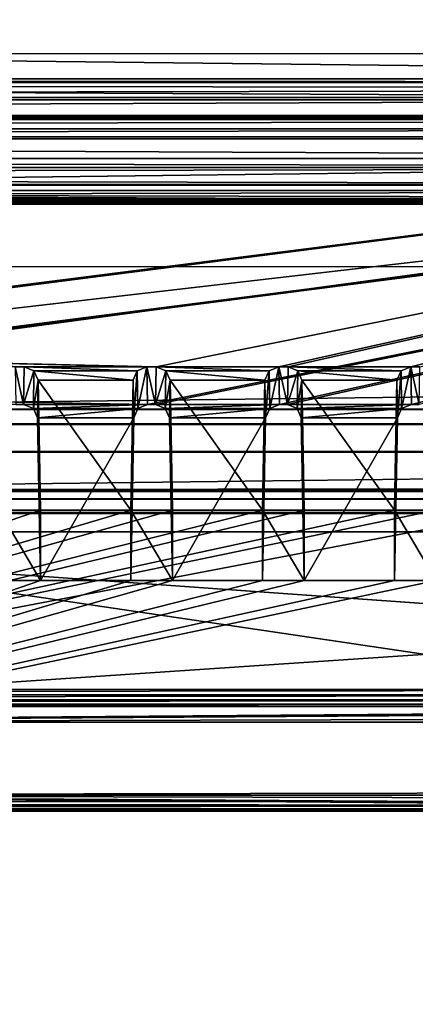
# Model space of a CAD drawing. Header units: metres. Extents: x -900 to 900, y -400 to 400.
# Tile 110 of 249: x 22 to 37, y -358 to -323. Entities that reach past the tile are written whole.
import ezdxf

# ---------------------------------------------------------------- set-up
doc = ezdxf.new("R2010")
doc.units = ezdxf.units.M

msp = doc.modelspace()

# ---------------------------------------------------------------- linework, layer by layer
at = {"layer": 'top'}
for points in [[(595.563232, -316.069458, -194.253784), (630.614258, -323.59021, -140.376694), (0.734328, -316.937622, -187.84668)], [(0.734328, -316.937622, -187.84668), (630.614258, -323.59021, -140.376694), (0.734328, -324.139069, -136.580261)], [(666.453735, -328.820679, -84.915321), (633.091248, -321.170898, -136.144333), (0.734328, -328.82077, -84.914734)], [(0.734328, -328.82077, -84.914734), (633.091248, -321.170898, -136.144333), (0.734328, -321.171021, -136.143509)], [(630.614258, -323.59021, -140.376694), (665.669434, -331.601166, -86.573021), (0.734328, -324.139069, -136.580261)], [(0.734328, -324.139069, -136.580261), (665.669434, -331.601166, -86.573021), (0.734328, -331.784698, -85.378685)], [(0.734328, -336.912384, -33.767075), (666.453735, -328.820679, -84.915321), (0.734328, -328.82077, -84.914734)], [(0.734328, -336.912384, -33.767075), (699.821045, -336.912384, -33.767075), (666.453735, -328.820679, -84.915321)], [(665.669434, -331.601166, -86.573021), (0.734328, -339.873474, -34.248688), (0.734328, -331.784698, -85.378685)], [(665.669434, -331.601166, -86.573021), (699.821045, -339.873474, -34.248688), (0.734328, -339.873474, -34.248688)], [(699.821045, -336.912384, -33.767075), (0.734328, -336.912384, -33.767075), (699.821045, -337.267792, -32.492775)], [(0.734328, -336.912384, -33.767075), (0.734328, -337.447784, -32.089329), (699.821045, -337.267792, -32.492775)], [(699.821045, -337.267792, -32.492775), (0.734328, -337.447784, -32.089329), (699.821045, -337.89444, -31.327679)], [(0.734328, -337.447784, -32.089329), (0.734328, -338.448273, -30.640034), (699.821045, -337.89444, -31.327679)], [(699.821045, -337.89444, -31.327679), (0.734328, -338.448273, -30.640034), (699.821045, -338.761719, -30.328711)], [(0.734328, -338.448273, -30.640034), (0.734328, -339.827301, -29.544678), (699.821045, -338.761719, -30.328711)], [(699.821045, -338.761719, -30.328711), (0.734328, -339.827301, -29.544678), (699.821045, -339.827301, -29.544678)], [(0.734328, -339.827301, -29.544678), (0.734328, -389.60788, -0.803848), (699.821045, -339.827301, -29.544678)], [(0.734328, -389.60788, -0.803848), (700.734314, -389.60788, -0.803848), (699.821045, -339.827301, -29.544678)], [(0.734328, -340.140503, -33.411907), (699.821045, -339.873474, -34.248688), (699.821045, -340.363281, -33.032032)], [(0.734328, -340.140503, -33.411907), (0.734328, -339.873474, -34.248688), (699.821045, -339.873474, -34.248688)], [(0.734328, -340.639496, -32.689068), (0.734328, -340.140503, -33.411907), (699.821045, -340.363281, -33.032032)], [(0.734328, -340.639496, -32.689068), (699.821045, -340.363281, -33.032032), (699.821045, -341.327301, -32.142754)], [(0.734328, -341.327301, -32.142754), (0.734328, -340.639496, -32.689068), (699.821045, -341.327301, -32.142754)], [(700.734314, -391.111328, -3.399924), (0.734328, -341.327301, -32.142754), (699.821045, -341.327301, -32.142754)], [(700.734314, -391.111328, -3.399924), (0.734328, -391.111328, -3.399924), (0.734328, -341.327301, -32.142754)]]:
    msp.add_3dface(points, dxfattribs=at)
at = {"layer": 'top01'}
for points in [[(-75.652283, -325.767609, -94.271553), (74.882805, -325.767609, -94.271553), (-80.981148, -325.012878, -99.389832)], [(-80.981148, -325.012878, -99.389832), (74.882805, -325.767609, -94.271553), (80.21167, -325.012878, -99.389832)], [(-80.981148, -325.150574, -100.059868), (-80.981148, -325.012878, -99.389832), (80.21167, -325.150574, -100.059868)], [(80.21167, -325.150574, -100.059868), (-80.981148, -325.012878, -99.389832), (80.21167, -325.012878, -99.389832)], [(-80.981148, -325.686737, -100.48465), (-80.981148, -325.150574, -100.059868), (80.21167, -325.381195, -100.319534)], [(80.21167, -325.381195, -100.319534), (-80.981148, -325.150574, -100.059868), (80.21167, -325.150574, -100.059868)], [(80.21167, -325.686737, -100.48465), (-80.981148, -325.686737, -100.48465), (80.21167, -325.381195, -100.319534)], [(-80.981148, -325.686737, -100.48465), (80.21167, -325.686737, -100.48465), (-81.09993, -326.335846, -100.700432)], [(80.21167, -325.686737, -100.48465), (80.330452, -326.335846, -100.700432), (-81.09993, -326.335846, -100.700432)], [(-75.652283, -325.767609, -94.271553), (3.500281, -334.839722, -96.768417), (74.882805, -325.767609, -94.271553)], [(3.500281, -334.839722, -96.768417), (3.741753, -334.839722, -96.768417), (74.882805, -325.767609, -94.271553)], [(74.882805, -325.767609, -94.271553), (3.741753, -334.839722, -96.768417), (3.983224, -334.839722, -96.768417)], [(3.983224, -334.839722, -96.768417), (27.272194, -335.384583, -96.918381), (74.882805, -325.767609, -94.271553)], [(27.272194, -335.384583, -96.918381), (31.696085, -335.384583, -96.918381), (74.882805, -325.767609, -94.271553)], [(74.882805, -325.767609, -94.271553), (31.696085, -335.384583, -96.918381), (32.026295, -335.384583, -96.918381)], [(32.026295, -335.384583, -96.918381), (36.450184, -335.384583, -96.918381), (74.882805, -325.767609, -94.271553)], [(36.450184, -335.384583, -96.918381), (36.780392, -335.384583, -96.918381), (74.882805, -325.767609, -94.271553)], [(-81.953758, -326.407349, -100.215538), (81.18428, -326.407349, -100.215538), (-82.08474, -326.479523, -99.726166)], [(81.18428, -326.407349, -100.215538), (81.315262, -326.479523, -99.726166), (-82.08474, -326.479523, -99.726166)], [(-82.08474, -326.479523, -99.726166), (81.315262, -326.479523, -99.726166), (-73.882248, -326.814911, -97.45163)], [(-81.594597, -326.35495, -100.570854), (80.825127, -326.35495, -100.570854), (-81.953758, -326.407349, -100.215538)], [(80.825127, -326.35495, -100.570854), (81.18428, -326.407349, -100.215538), (-81.953758, -326.407349, -100.215538)], [(-81.09993, -326.335846, -100.700432), (80.330452, -326.335846, -100.700432), (-81.594597, -326.35495, -100.570854)], [(80.330452, -326.335846, -100.700432), (80.825127, -326.35495, -100.570854), (-81.594597, -326.35495, -100.570854)], [(81.315262, -326.479523, -99.726166), (73.11277, -326.814911, -97.45163), (-73.882248, -326.814911, -97.45163)], [(73.11277, -327.106323, -97.531837), (-73.882248, -327.106323, -97.531837), (73.11277, -326.814911, -97.45163)], [(-73.882248, -327.106323, -97.531837), (-73.882248, -326.814911, -97.45163), (73.11277, -326.814911, -97.45163)], [(-80.981148, -327.883911, -79.919632), (80.21167, -327.883911, -79.919632), (-75.675728, -327.17569, -84.722496)], [(74.90625, -327.17569, -84.722496), (-4.249574, -336.33374, -87.590385), (-75.675728, -327.17569, -84.722496)], [(-75.675728, -327.17569, -84.722496), (80.21167, -327.883911, -79.919632), (74.90625, -327.17569, -84.722496)], [(-73.521225, -347.001709, -103.007545), (-73.882248, -327.106323, -97.531837), (73.11277, -327.106323, -97.531837)], [(72.751755, -347.001709, -103.007545), (-73.521225, -347.001709, -103.007545), (73.11277, -327.106323, -97.531837)], [(3.480099, -336.33374, -87.590385), (-4.249574, -336.33374, -87.590385), (74.90625, -327.17569, -84.722496)], [(3.721571, -336.33374, -87.590385), (3.480099, -336.33374, -87.590385), (74.90625, -327.17569, -84.722496)], [(74.90625, -327.17569, -84.722496), (3.963043, -336.33374, -87.590385), (3.721571, -336.33374, -87.590385)], [(26.964577, -336.741272, -87.718002), (3.963043, -336.33374, -87.590385), (74.90625, -327.17569, -84.722496)], [(27.249601, -336.741272, -87.718002), (26.964577, -336.741272, -87.718002), (74.90625, -327.17569, -84.722496)], [(74.90625, -327.17569, -84.722496), (31.718676, -336.741272, -87.718002), (27.249601, -336.741272, -87.718002)], [(32.0037, -336.741272, -87.718002), (31.718676, -336.741272, -87.718002), (74.90625, -327.17569, -84.722496)], [(36.472778, -336.741272, -87.718002), (32.0037, -336.741272, -87.718002), (74.90625, -327.17569, -84.722496)], [(74.90625, -327.17569, -84.722496), (36.757801, -336.741272, -87.718002), (36.472778, -336.741272, -87.718002)], [(80.21167, -327.883911, -79.919632), (-80.981148, -327.883911, -79.919632), (80.21167, -328.209137, -79.317848)], [(-80.981148, -327.883911, -79.919632), (-80.981148, -328.209137, -79.317848), (80.21167, -328.209137, -79.317848)], [(80.21167, -328.209137, -79.317848), (-80.981148, -328.209137, -79.317848), (-80.981148, -328.504883, -79.135811)], [(80.21167, -328.845093, -79.06591), (80.21167, -328.209137, -79.317848), (-80.981148, -328.504883, -79.135811)], [(-80.981148, -328.845093, -79.06591), (80.21167, -328.845093, -79.06591), (-80.981148, -328.504883, -79.135811)], [(-81.09993, -329.52887, -79.046669), (80.330452, -329.52887, -79.046669), (-80.981148, -328.845093, -79.06591)], [(80.330452, -329.52887, -79.046669), (80.21167, -328.845093, -79.06591), (-80.981148, -328.845093, -79.06591)], [(81.315262, -329.385193, -80.020943), (-82.08474, -329.385193, -80.020943), (73.137299, -329.031372, -82.420479)], [(-82.08474, -329.385193, -80.020943), (-73.906776, -329.031372, -82.420479), (73.137299, -329.031372, -82.420479)], [(73.137299, -329.031372, -82.420479), (-73.906776, -329.031372, -82.420479), (73.137299, -329.321228, -82.511246)], [(-73.906776, -329.031372, -82.420479), (-73.906776, -329.321228, -82.511246), (73.137299, -329.321228, -82.511246)], [(-81.953758, -329.457367, -79.531563), (-82.08474, -329.385193, -80.020943), (81.315262, -329.385193, -80.020943)], [(81.18428, -329.457367, -79.531563), (-81.953758, -329.457367, -79.531563), (81.315262, -329.385193, -80.020943)], [(-81.594597, -329.509735, -79.176247), (-81.953758, -329.457367, -79.531563), (81.18428, -329.457367, -79.531563)], [(80.825127, -329.509735, -79.176247), (-81.594597, -329.509735, -79.176247), (81.18428, -329.457367, -79.531563)], [(-81.09993, -329.52887, -79.046669), (-81.594597, -329.509735, -79.176247), (80.825127, -329.509735, -79.176247)], [(80.330452, -329.52887, -79.046669), (-81.09993, -329.52887, -79.046669), (80.825127, -329.509735, -79.176247)], [(73.137299, -329.321228, -82.511246), (-73.906776, -329.321228, -82.511246), (72.741257, -351.030212, -89.309532)], [(-73.906776, -329.321228, -82.511246), (-73.510727, -351.030212, -89.309532), (72.741257, -351.030212, -89.309532)], [(3.983224, -334.839722, -96.768417), (22.187885, -335.384583, -96.918381), (22.518093, -335.384583, -96.918381)], [(22.518093, -335.384583, -96.918381), (26.941984, -335.384583, -96.918381), (3.983224, -334.839722, -96.768417)], [(26.941984, -335.384583, -96.918381), (27.272194, -335.384583, -96.918381), (3.983224, -334.839722, -96.768417)], [(22.518093, -335.384583, -96.918381), (22.187885, -335.384583, -96.918381), (22.495501, -336.741272, -87.718002)], [(22.187885, -335.384583, -96.918381), (22.210476, -336.741272, -87.718002), (22.495501, -336.741272, -87.718002)], [(22.868622, -335.523895, -96.956726), (22.518093, -335.384583, -96.918381), (22.495501, -336.741272, -87.718002)], [(22.846043, -336.879822, -87.761391), (22.868622, -335.523895, -96.956726), (22.495501, -336.741272, -87.718002)], [(22.868622, -335.523895, -96.956726), (26.591455, -335.523895, -96.956726), (22.518093, -335.384583, -96.918381)], [(26.591455, -335.523895, -96.956726), (26.941984, -335.384583, -96.918381), (22.518093, -335.384583, -96.918381)], [(23.018166, -335.861908, -97.049751), (22.868622, -335.523895, -96.956726), (22.846043, -336.879822, -87.761391)], [(23.018166, -335.861908, -97.049751), (26.441912, -335.861908, -97.049751), (22.868622, -335.523895, -96.956726)], [(26.441912, -335.861908, -97.049751), (26.591455, -335.523895, -96.956726), (22.868622, -335.523895, -96.956726)], [(26.441912, -335.861908, -97.049751), (26.46446, -337.216003, -87.866669), (26.591455, -335.523895, -96.956726)], [(26.46446, -337.216003, -87.866669), (26.614035, -336.879822, -87.761391), (26.591455, -335.523895, -96.956726)], [(26.591455, -335.523895, -96.956726), (26.614035, -336.879822, -87.761391), (26.941984, -335.384583, -96.918381)], [(26.614035, -336.879822, -87.761391), (26.964577, -336.741272, -87.718002), (26.941984, -335.384583, -96.918381)], [(27.272194, -335.384583, -96.918381), (26.941984, -335.384583, -96.918381), (27.249601, -336.741272, -87.718002)], [(26.941984, -335.384583, -96.918381), (26.964577, -336.741272, -87.718002), (27.249601, -336.741272, -87.718002)], [(27.622723, -335.523895, -96.956726), (27.272194, -335.384583, -96.918381), (27.249601, -336.741272, -87.718002)], [(27.600142, -336.879822, -87.761391), (27.622723, -335.523895, -96.956726), (27.249601, -336.741272, -87.718002)], [(31.696085, -335.384583, -96.918381), (27.272194, -335.384583, -96.918381), (31.345556, -335.523895, -96.956726)], [(27.272194, -335.384583, -96.918381), (27.622723, -335.523895, -96.956726), (31.345556, -335.523895, -96.956726)], [(27.772266, -335.861908, -97.049751), (27.622723, -335.523895, -96.956726), (27.600142, -336.879822, -87.761391)], [(31.345556, -335.523895, -96.956726), (27.622723, -335.523895, -96.956726), (31.196011, -335.861908, -97.049751)], [(27.622723, -335.523895, -96.956726), (27.772266, -335.861908, -97.049751), (31.196011, -335.861908, -97.049751)], [(31.196011, -335.861908, -97.049751), (31.218561, -337.216003, -87.866669), (31.345556, -335.523895, -96.956726)], [(31.218561, -337.216003, -87.866669), (31.368135, -336.879822, -87.761391), (31.345556, -335.523895, -96.956726)], [(31.345556, -335.523895, -96.956726), (31.368135, -336.879822, -87.761391), (31.696085, -335.384583, -96.918381)], [(31.368135, -336.879822, -87.761391), (31.718676, -336.741272, -87.718002), (31.696085, -335.384583, -96.918381)], [(32.026295, -335.384583, -96.918381), (31.696085, -335.384583, -96.918381), (32.0037, -336.741272, -87.718002)], [(31.696085, -335.384583, -96.918381), (31.718676, -336.741272, -87.718002), (32.0037, -336.741272, -87.718002)], [(32.376823, -335.523895, -96.956726), (32.026295, -335.384583, -96.918381), (32.0037, -336.741272, -87.718002)], [(32.354244, -336.879822, -87.761391), (32.376823, -335.523895, -96.956726), (32.0037, -336.741272, -87.718002)], [(32.376823, -335.523895, -96.956726), (36.099655, -335.523895, -96.956726), (32.026295, -335.384583, -96.918381)], [(36.099655, -335.523895, -96.956726), (36.450184, -335.384583, -96.918381), (32.026295, -335.384583, -96.918381)], [(32.526367, -335.861908, -97.049751), (32.376823, -335.523895, -96.956726), (32.354244, -336.879822, -87.761391)], [(32.526367, -335.861908, -97.049751), (35.950111, -335.861908, -97.049751), (32.376823, -335.523895, -96.956726)], [(35.950111, -335.861908, -97.049751), (36.099655, -335.523895, -96.956726), (32.376823, -335.523895, -96.956726)], [(35.950111, -335.861908, -97.049751), (35.97266, -337.216003, -87.866669), (36.099655, -335.523895, -96.956726)], [(35.97266, -337.216003, -87.866669), (36.122234, -336.879822, -87.761391), (36.099655, -335.523895, -96.956726)], [(36.099655, -335.523895, -96.956726), (36.122234, -336.879822, -87.761391), (36.450184, -335.384583, -96.918381)], [(36.122234, -336.879822, -87.761391), (36.472778, -336.741272, -87.718002), (36.450184, -335.384583, -96.918381)], [(36.780392, -335.384583, -96.918381), (36.450184, -335.384583, -96.918381), (36.757801, -336.741272, -87.718002)], [(36.450184, -335.384583, -96.918381), (36.472778, -336.741272, -87.718002), (36.757801, -336.741272, -87.718002)], [(22.995617, -337.216003, -87.866669), (23.018166, -335.861908, -97.049751), (22.846043, -336.879822, -87.761391)], [(23.018166, -335.861908, -97.049751), (22.995617, -337.216003, -87.866669), (23.102837, -340.539459, -98.337128)], [(23.102837, -340.539459, -98.337128), (26.357241, -340.539459, -98.337128), (23.018166, -335.861908, -97.049751)], [(26.357241, -340.539459, -98.337128), (26.441912, -335.861908, -97.049751), (23.018166, -335.861908, -97.049751)], [(26.46446, -337.216003, -87.866669), (26.441912, -335.861908, -97.049751), (26.357241, -343.078796, -89.702637)], [(26.441912, -335.861908, -97.049751), (26.357241, -340.539459, -98.337128), (26.357241, -343.078796, -89.702637)], [(27.749718, -337.216003, -87.866669), (27.772266, -335.861908, -97.049751), (27.600142, -336.879822, -87.761391)], [(27.772266, -335.861908, -97.049751), (27.749718, -337.216003, -87.866669), (27.856937, -340.539459, -98.337128)], [(31.196011, -335.861908, -97.049751), (27.772266, -335.861908, -97.049751), (31.111341, -340.539459, -98.337128)], [(27.772266, -335.861908, -97.049751), (27.856937, -340.539459, -98.337128), (31.111341, -340.539459, -98.337128)], [(31.218561, -337.216003, -87.866669), (31.196011, -335.861908, -97.049751), (31.111341, -343.078796, -89.702637)], [(31.196011, -335.861908, -97.049751), (31.111341, -340.539459, -98.337128), (31.111341, -343.078796, -89.702637)], [(32.503819, -337.216003, -87.866669), (32.526367, -335.861908, -97.049751), (32.354244, -336.879822, -87.761391)], [(32.526367, -335.861908, -97.049751), (32.503819, -337.216003, -87.866669), (32.611038, -340.539459, -98.337128)], [(32.611038, -340.539459, -98.337128), (35.86544, -340.539459, -98.337128), (32.526367, -335.861908, -97.049751)], [(35.86544, -340.539459, -98.337128), (35.950111, -335.861908, -97.049751), (32.526367, -335.861908, -97.049751)], [(35.97266, -337.216003, -87.866669), (35.950111, -335.861908, -97.049751), (35.86544, -343.078796, -89.702637)], [(35.950111, -335.861908, -97.049751), (35.86544, -340.539459, -98.337128), (35.86544, -343.078796, -89.702637)], [(26.964577, -336.741272, -87.718002), (22.495501, -336.741272, -87.718002), (3.963043, -336.33374, -87.590385)], [(22.495501, -336.741272, -87.718002), (22.210476, -336.741272, -87.718002), (3.963043, -336.33374, -87.590385)], [(22.846043, -336.879822, -87.761391), (22.495501, -336.741272, -87.718002), (26.964577, -336.741272, -87.718002)], [(26.614035, -336.879822, -87.761391), (22.846043, -336.879822, -87.761391), (26.964577, -336.741272, -87.718002)], [(31.718676, -336.741272, -87.718002), (27.600142, -336.879822, -87.761391), (27.249601, -336.741272, -87.718002)], [(31.718676, -336.741272, -87.718002), (31.368135, -336.879822, -87.761391), (27.600142, -336.879822, -87.761391)], [(32.354244, -336.879822, -87.761391), (32.0037, -336.741272, -87.718002), (36.472778, -336.741272, -87.718002)], [(36.122234, -336.879822, -87.761391), (32.354244, -336.879822, -87.761391), (36.472778, -336.741272, -87.718002)], [(22.995617, -337.216003, -87.866669), (22.846043, -336.879822, -87.761391), (26.614035, -336.879822, -87.761391)], [(26.46446, -337.216003, -87.866669), (22.995617, -337.216003, -87.866669), (26.614035, -336.879822, -87.761391)], [(31.368135, -336.879822, -87.761391), (27.749718, -337.216003, -87.866669), (27.600142, -336.879822, -87.761391)], [(31.368135, -336.879822, -87.761391), (31.218561, -337.216003, -87.866669), (27.749718, -337.216003, -87.866669)], [(32.503819, -337.216003, -87.866669), (32.354244, -336.879822, -87.761391), (36.122234, -336.879822, -87.761391)], [(35.97266, -337.216003, -87.866669), (32.503819, -337.216003, -87.866669), (36.122234, -336.879822, -87.761391)], [(23.102837, -343.078796, -89.702637), (22.995617, -337.216003, -87.866669), (26.46446, -337.216003, -87.866669)], [(22.995617, -337.216003, -87.866669), (23.102837, -343.078796, -89.702637), (23.102837, -340.539459, -98.337128)], [(26.357241, -343.078796, -89.702637), (23.102837, -343.078796, -89.702637), (26.46446, -337.216003, -87.866669)], [(31.218561, -337.216003, -87.866669), (27.856937, -343.078796, -89.702637), (27.749718, -337.216003, -87.866669)], [(27.749718, -337.216003, -87.866669), (27.856937, -343.078796, -89.702637), (27.856937, -340.539459, -98.337128)], [(31.218561, -337.216003, -87.866669), (31.111341, -343.078796, -89.702637), (27.856937, -343.078796, -89.702637)], [(32.611038, -343.078796, -89.702637), (32.503819, -337.216003, -87.866669), (35.97266, -337.216003, -87.866669)], [(32.503819, -337.216003, -87.866669), (32.611038, -343.078796, -89.702637), (32.611038, -340.539459, -98.337128)], [(35.86544, -343.078796, -89.702637), (32.611038, -343.078796, -89.702637), (35.97266, -337.216003, -87.866669)], [(72.951332, -343.319763, -99.207802), (40.619541, -340.539459, -98.337128), (0.605772, -348.18335, -100.730858)], [(0.605772, -348.18335, -100.730858), (40.619541, -340.539459, -98.337128), (37.365135, -340.539459, -98.337128)], [(37.365135, -340.539459, -98.337128), (35.86544, -340.539459, -98.337128), (0.605772, -348.18335, -100.730858)], [(35.86544, -340.539459, -98.337128), (32.611038, -340.539459, -98.337128), (0.605772, -348.18335, -100.730858)], [(0.605772, -348.18335, -100.730858), (32.611038, -340.539459, -98.337128), (31.111341, -340.539459, -98.337128)], [(31.111341, -340.539459, -98.337128), (27.856937, -340.539459, -98.337128), (0.605772, -348.18335, -100.730858)], [(27.856937, -340.539459, -98.337128), (26.357241, -340.539459, -98.337128), (0.605772, -348.18335, -100.730858)], [(0.605772, -348.18335, -100.730858), (26.357241, -340.539459, -98.337128), (23.102837, -340.539459, -98.337128)], [(23.102837, -340.539459, -98.337128), (21.603142, -340.539459, -98.337128), (0.605772, -348.18335, -100.730858)], [(23.102837, -340.539459, -98.337128), (23.102837, -343.078796, -89.702637), (21.603142, -340.539459, -98.337128)], [(23.102837, -343.078796, -89.702637), (21.603142, -343.078796, -89.702637), (21.603142, -340.539459, -98.337128)], [(27.856937, -340.539459, -98.337128), (27.856937, -343.078796, -89.702637), (26.357241, -340.539459, -98.337128)], [(27.856937, -343.078796, -89.702637), (26.357241, -343.078796, -89.702637), (26.357241, -340.539459, -98.337128)], [(32.611038, -340.539459, -98.337128), (32.611038, -343.078796, -89.702637), (31.111341, -340.539459, -98.337128)], [(32.611038, -343.078796, -89.702637), (31.111341, -343.078796, -89.702637), (31.111341, -340.539459, -98.337128)], [(37.365135, -340.539459, -98.337128), (37.365135, -343.078796, -89.702637), (35.86544, -340.539459, -98.337128)], [(37.365135, -343.078796, -89.702637), (35.86544, -343.078796, -89.702637), (35.86544, -340.539459, -98.337128)], [(21.603142, -343.078796, -89.702637), (23.102837, -343.078796, -89.702637), (0.605772, -350.801575, -91.82814)], [(0.605772, -350.801575, -91.82814), (23.102837, -343.078796, -89.702637), (26.357241, -343.078796, -89.702637)], [(26.357241, -343.078796, -89.702637), (27.856937, -343.078796, -89.702637), (0.605772, -350.801575, -91.82814)], [(27.856937, -343.078796, -89.702637), (31.111341, -343.078796, -89.702637), (0.605772, -350.801575, -91.82814)], [(0.605772, -350.801575, -91.82814), (31.111341, -343.078796, -89.702637), (32.611038, -343.078796, -89.702637)], [(32.611038, -343.078796, -89.702637), (35.86544, -343.078796, -89.702637), (0.605772, -350.801575, -91.82814)], [(35.86544, -343.078796, -89.702637), (37.365135, -343.078796, -89.702637), (0.605772, -350.801575, -91.82814)], [(0.605772, -350.801575, -91.82814), (37.365135, -343.078796, -89.702637), (72.741539, -350.661682, -91.789635)], [(72.955193, -348.18335, -100.730858), (72.951332, -343.319763, -99.207802), (0.605772, -348.18335, -100.730858)], [(72.751755, -347.194153, -103.021889), (-73.521225, -347.194153, -103.021889), (72.751755, -347.001709, -103.007545)], [(-73.521225, -347.194153, -103.021889), (-73.521225, -347.001709, -103.007545), (72.751755, -347.001709, -103.007545)], [(72.751755, -347.377655, -102.962303), (-73.521225, -347.377655, -102.962303), (72.751755, -347.194153, -103.021889)], [(-73.521225, -347.377655, -102.962303), (-73.521225, -347.194153, -103.021889), (72.751755, -347.194153, -103.021889)], [(72.751755, -347.524963, -102.837669), (-73.521225, -347.524963, -102.837669), (72.751755, -347.377655, -102.962303)], [(-73.521225, -347.524963, -102.837669), (-73.521225, -347.377655, -102.962303), (72.751755, -347.377655, -102.962303)], [(72.751755, -347.614075, -102.666542), (-73.521225, -347.614075, -102.666542), (72.751755, -347.524963, -102.837669)], [(-73.521225, -347.614075, -102.666542), (-73.521225, -347.524963, -102.837669), (72.751755, -347.524963, -102.837669)], [(-1.375246, -348.18335, -100.730858), (-73.521225, -347.614075, -102.666542), (72.751755, -347.614075, -102.666542)], [(0.605772, -348.18335, -100.730858), (-1.375246, -348.18335, -100.730858), (72.751755, -347.614075, -102.666542)], [(72.751755, -347.614075, -102.666542), (74.387276, -347.700928, -102.371292), (0.605772, -348.18335, -100.730858)], [(74.387276, -347.700928, -102.371292), (75.93721, -347.987, -101.398575), (0.605772, -348.18335, -100.730858)], [(0.605772, -348.18335, -100.730858), (75.93721, -347.987, -101.398575), (72.955193, -348.18335, -100.730858)], [(72.741257, -351.360474, -89.927757), (-73.510727, -351.360474, -89.927757), (0.605772, -350.801575, -91.82814)], [(72.741539, -350.661682, -91.789635), (72.741539, -350.801575, -91.82814), (0.605772, -350.801575, -91.82814)], [(74.460617, -351.26413, -90.25531), (72.741257, -351.360474, -89.927757), (0.605772, -350.801575, -91.82814)], [(74.460617, -351.26413, -90.25531), (0.605772, -350.801575, -91.82814), (75.918907, -350.989777, -91.188232)], [(0.605772, -350.801575, -91.82814), (72.741539, -350.801575, -91.82814), (75.918907, -350.989777, -91.188232)], [(-73.510727, -351.199768, -89.401642), (72.741257, -351.199768, -89.401642), (-73.510727, -351.030212, -89.309532)], [(72.741257, -351.199768, -89.401642), (72.741257, -351.030212, -89.309532), (-73.510727, -351.030212, -89.309532)], [(-73.510727, -351.321808, -89.551086), (72.741257, -351.321808, -89.551086), (-73.510727, -351.199768, -89.401642)], [(72.741257, -351.321808, -89.551086), (72.741257, -351.199768, -89.401642), (-73.510727, -351.199768, -89.401642)], [(-73.510727, -351.378174, -89.735619), (72.741257, -351.378174, -89.735619), (-73.510727, -351.321808, -89.551086)], [(72.741257, -351.378174, -89.735619), (72.741257, -351.321808, -89.551086), (-73.510727, -351.321808, -89.551086)], [(-73.510727, -351.360474, -89.927757), (72.741257, -351.360474, -89.927757), (-73.510727, -351.378174, -89.735619)], [(72.741257, -351.360474, -89.927757), (72.741257, -351.378174, -89.735619), (-73.510727, -351.378174, -89.735619)]]:
    msp.add_3dface(points, dxfattribs=at)

doc.saveas('drawing.dxf')
